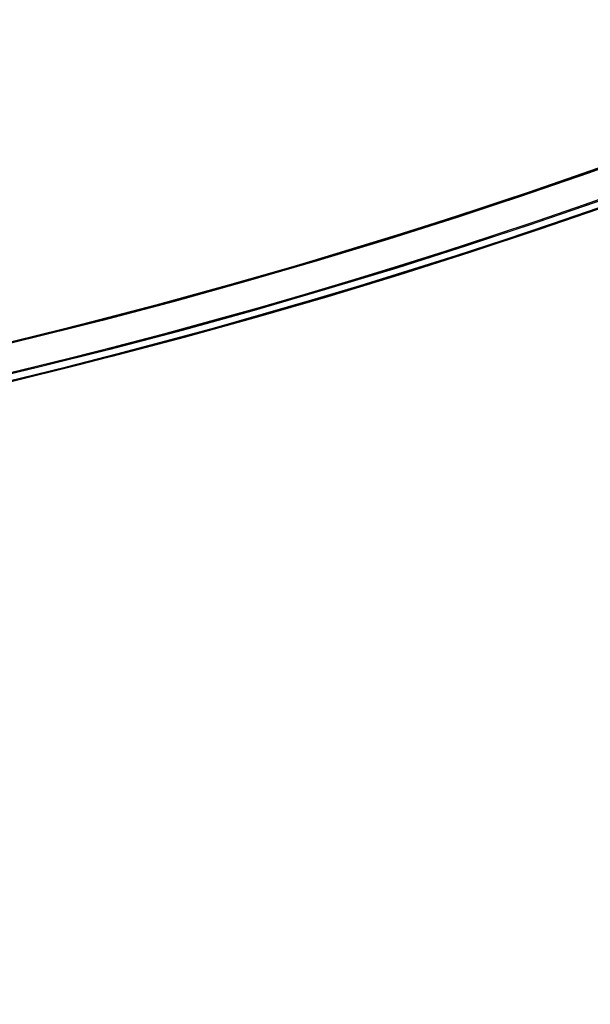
# Model space of a CAD drawing. Header units: millimetres. Extents: x -83 to 676, y -83 to 676.
# Tile 152 of 256: x 353 to 376, y 36 to 75. Entities that reach past the tile are written whole.
import ezdxf

# ---------------------------------------------------------------- set-up
doc = ezdxf.new("R2010")
doc.units = ezdxf.units.MM
doc.header["$MEASUREMENT"] = 0
doc.layers.add('IGES level 0', color=7, linetype='Continuous', true_color=0xff7878)

msp = doc.modelspace()

# ---------------------------------------------------------------- linework, layer by layer
at = {"layer": 'IGES level 0', "color": 153, "true_color": 0x5393cf}
for centre, radius in [((296.5, 296.5), 296.5), ((296.5, 296.5, -1.19999999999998), 296.5000000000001), ((296.4999999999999, 296.4999999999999), 241), ((296.5, 296.4999999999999, -1.19999999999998), 241.0000000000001)]:
    msp.add_circle(centre, radius, dxfattribs=at)
at = {"layer": 'IGES level 0'}
for centre, radius in [((296.5, 296.5, 47), 296.5000000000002), ((296.5, 296.5), 296.5000000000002), ((296.5, 296.5, 47), 295.3000000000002), ((296.5, 296.5000000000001), 295.3000000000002)]:
    msp.add_circle(centre, radius, dxfattribs=at)
at = {"layer": 'IGES level 0', "color": 124, "true_color": 0x1aa180}
for centre, radius in [((296.5, 296.5, 47.0000000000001), 294.9999999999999), ((296.5, 296.5000000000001, 45.8000000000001), 294.9999999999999), ((296.5, 296.5, 47.0000000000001), 242.4999999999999), ((296.5, 296.5, 45.8000000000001), 242.4999999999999)]:
    msp.add_circle(centre, radius, dxfattribs=at)
at = {"layer": 'IGES level 0', "color": 31, "true_color": 0xffba87}
for centre, radius in [((296.5, 296.5000000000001), 242.2000000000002), ((296.5, 296.5000000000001, 47), 242.2000000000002), ((296.5, 296.5), 241.0000000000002), ((296.4999999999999, 296.4999999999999, 47), 241.0000000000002)]:
    msp.add_circle(centre, radius, dxfattribs=at)
at = {"layer": 'IGES level 0'}
for centre, radius, start, end in [((296.5, 296.5), 296.5000000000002, 225, 45), ((296.5, 296.5, 47), 296.5000000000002, 224.9999999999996, 45), ((296.5, 296.5, 23.5), 296.5000000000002, 225, 45), ((296.5, 296.5000000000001, 47), 295.3000000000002, 224.9999999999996, 44.99999999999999), ((296.5, 296.5000000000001), 295.3000000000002, 225, 44.99999999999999), ((296.5, 296.5, 23.5), 295.3000000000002, 225, 45.00000000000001)]:
    msp.add_arc(centre, radius, start, end, dxfattribs=at)
at = {"layer": 'IGES level 0', "color": 31, "true_color": 0xffba87}
for centre, radius, start, end in [((296.5, 296.5000000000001), 242.2000000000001, 135, 314.9999999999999), ((296.5000000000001, 296.5, 47), 242.2000000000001, 134.9999999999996, 315), ((296.5, 296.5, 23.5), 242.2000000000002, 135, 315), ((296.5000000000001, 296.5, 47), 241.0000000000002, 134.9999999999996, 315), ((296.5, 296.5), 241.0000000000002, 135, 315), ((296.5, 296.5, 23.5), 241.0000000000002, 135, 315)]:
    msp.add_arc(centre, radius, start, end, dxfattribs=at)
at = {"layer": 'IGES level 0', "color": 153, "true_color": 0x5393cf}
for centre, radius, start in [((296.5, 296.5, -1.19999999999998), 296.5, 164.9999999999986), ((296.5000000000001, 296.5000000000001), 296.5000000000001, 164.9999999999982), ((296.5000000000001, 296.5, -0.59999999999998), 296.5000000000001, 164.9999999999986), ((296.5, 296.4999999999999, -1.19999999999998), 241.0000000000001, 164.9999999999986), ((296.4999999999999, 296.5), 241.0000000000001, 164.9999999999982), ((296.5, 296.5, -0.59999999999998), 241, 164.9999999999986)]:
    msp.add_arc(centre, radius, start, 344.9999999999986, dxfattribs=at)
at = {"layer": 'IGES level 0', "color": 124, "true_color": 0x1aa180}
for centre, radius, start in [((296.5, 296.5, 45.8000000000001), 294.9999999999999, 164.9999999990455), ((296.4999999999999, 296.5, 47.0000000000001), 294.9999999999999, 164.9999999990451), ((296.5000000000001, 296.5, 46.4000000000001), 294.9999999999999, 164.9999999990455), ((296.5, 296.5, 45.8000000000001), 242.4999999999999, 164.9999999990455), ((296.5, 296.5000000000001, 47.00000000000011), 242.4999999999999, 164.9999999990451), ((296.4999999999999, 296.5, 46.4000000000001), 242.5, 164.9999999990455)]:
    msp.add_arc(centre, radius, start, 344.9999999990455, dxfattribs=at)

doc.saveas('drawing.dxf')
